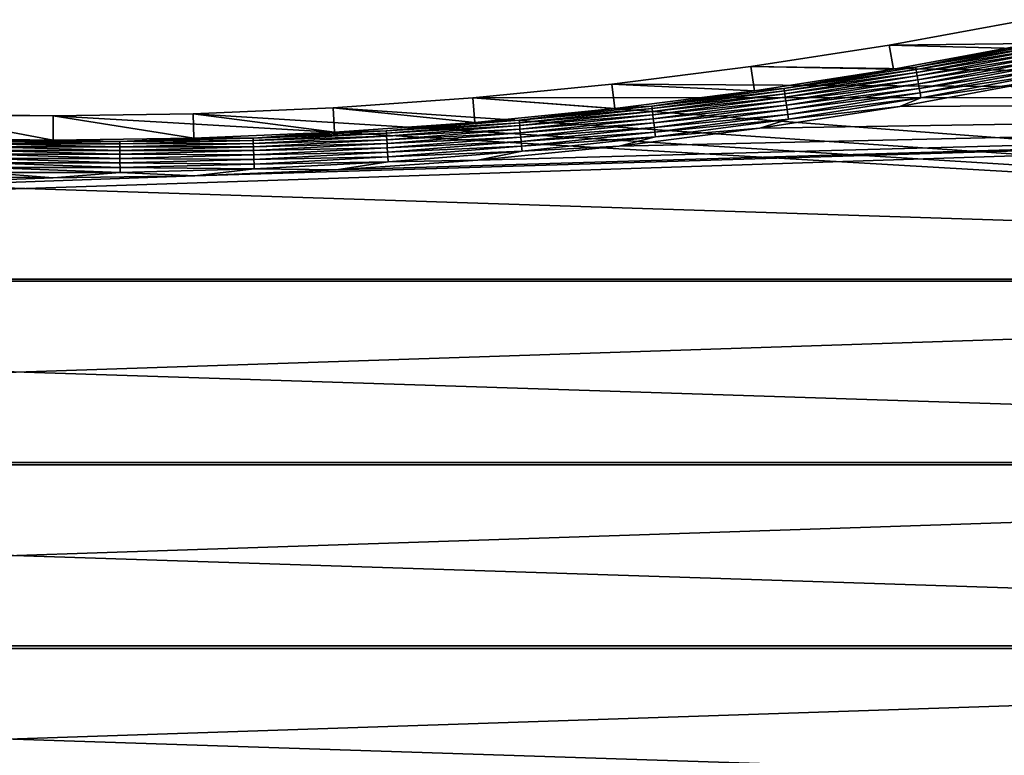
# Model space of a CAD drawing. Extents: x -320 to 320, y -695 to 695.
# Tile 66 of 169: x -4 to 107, y -177 to -94. Entities that reach past the tile are written whole.
import ezdxf

# ---------------------------------------------------------------- set-up
doc = ezdxf.new("R2010")
doc.units = 0
doc.header["$LTSCALE"] = 50.062222
for name, color, linetype in [('1', 7, 'CONTINUOUS'), ('2', 7, 'CONTINUOUS'), ('39', 7, 'CONTINUOUS'), ('87', 7, 'CONTINUOUS')]:
    doc.layers.add(name, color=color, linetype=linetype)

msp = doc.modelspace()

# ---------------------------------------------------------------- linework, layer by layer
at = {"layer": '1', "color": 7, "linetype": 'CONTINUOUS'}
for points in [[(109.41, -94.5), (319.01, -103.24), (93.94, -97.35), (109.41, -94.5)], [(93.94, -97.35), (319.01, -103.24), (78.4, -99.77), (93.94, -97.35)], [(78.4, -99.77), (319.01, -103.24), (62.79, -101.75), (78.4, -99.77)], [(62.79, -101.75), (319.01, -103.24), (47.14, -103.29), (62.79, -101.75)], [(-318.39, -123.88), (-319.01, -103.24), (318.39, -123.88), (-318.39, -123.88)], [(318.39, -123.88), (-319.01, -103.24), (0, -105.28), (318.39, -123.88)], [(0, -105.28), (-319.01, -103.24), (-15.73, -105.06), (0, -105.28)], [(47.14, -103.29), (318.39, -123.88), (31.45, -104.4), (47.14, -103.29)], [(319.01, -103.24), (318.39, -123.88), (47.14, -103.29), (319.01, -103.24)], [(15.73, -105.06), (318.39, -123.88), (0, -105.28), (15.73, -105.06)], [(31.45, -104.4), (318.39, -123.88), (15.73, -105.06), (31.45, -104.4)], [(-317.65, -144.51), (-318.39, -123.88), (317.65, -144.51), (-317.65, -144.51)], [(317.65, -144.51), (-318.39, -123.88), (318.39, -123.88), (317.65, -144.51)], [(-316.81, -165.15), (-317.65, -144.51), (316.81, -165.15), (-316.81, -165.15)], [(316.81, -165.15), (-317.65, -144.51), (317.65, -144.51), (316.81, -165.15)], [(-315.85, -185.78), (-316.81, -165.15), (315.85, -185.78), (-315.85, -185.78)], [(315.85, -185.78), (-316.81, -165.15), (316.81, -165.15), (315.85, -185.78)]]:
    msp.add_3dface(points, dxfattribs=at)
at = {"layer": '2', "color": 7, "linetype": 'CONTINUOUS'}
for points in [[(95.12, -104.25, 11), (312.01, -103.05, 11), (110.78, -101.36, 11), (95.12, -104.25, 11)], [(311.39, -123.65, 11), (312.01, -103.05, 11), (-311.39, -123.65, 11), (311.39, -123.65, 11)], [(-311.39, -123.65, 11), (312.01, -103.05, 11), (15.93, -112.05, 11), (-311.39, -123.65, 11)], [(15.93, -112.05, 11), (312.01, -103.05, 11), (31.84, -111.38, 11), (15.93, -112.05, 11)], [(31.84, -111.38, 11), (312.01, -103.05, 11), (47.73, -110.27, 11), (31.84, -111.38, 11)], [(47.73, -110.27, 11), (312.01, -103.05, 11), (63.58, -108.7, 11), (47.73, -110.27, 11)], [(63.58, -108.7, 11), (312.01, -103.05, 11), (79.38, -106.7, 11), (63.58, -108.7, 11)], [(79.38, -106.7, 11), (312.01, -103.05, 11), (95.12, -104.25, 11), (79.38, -106.7, 11)], [(-15.93, -112.05, 11), (-311.39, -123.65, 11), (0, -112.28, 11), (-15.93, -112.05, 11)], [(0, -112.28, 11), (-311.39, -123.65, 11), (15.93, -112.05, 11), (0, -112.28, 11)], [(-310.66, -144.25, 11), (311.39, -123.65, 11), (-311.39, -123.65, 11), (-310.66, -144.25, 11)], [(310.66, -144.25, 11), (311.39, -123.65, 11), (-310.66, -144.25, 11), (310.66, -144.25, 11)], [(-309.82, -164.84, 11), (310.66, -144.25, 11), (-310.66, -144.25, 11), (-309.82, -164.84, 11)], [(309.82, -164.84, 11), (310.66, -144.25, 11), (-309.82, -164.84, 11), (309.82, -164.84, 11)], [(-308.86, -185.43, 11), (309.82, -164.84, 11), (-309.82, -164.84, 11), (-308.86, -185.43, 11)], [(308.86, -185.43, 11), (309.82, -164.84, 11), (-308.86, -185.43, 11), (308.86, -185.43, 11)]]:
    msp.add_3dface(points, dxfattribs=at)
at = {"layer": '39', "color": 7, "linetype": 'CONTINUOUS'}
for points in [[(109.41, -94.5), (93.94, -97.35), (109.95, -97.19, 7.97), (109.41, -94.5)], [(109.95, -97.19, 7.97), (93.94, -97.35), (94.4, -100.05, 7.97), (109.95, -97.19, 7.97)], [(93.94, -97.35), (78.4, -99.77), (94.4, -100.05, 7.97), (93.94, -97.35)], [(78.4, -99.77), (62.79, -101.75), (78.78, -102.49, 7.97), (78.4, -99.77)], [(94.4, -100.05, 7.97), (78.4, -99.77), (78.78, -102.49, 7.97), (94.4, -100.05, 7.97)], [(62.79, -101.75), (47.14, -103.29), (63.1, -104.48, 7.97), (62.79, -101.75)], [(78.78, -102.49, 7.97), (62.79, -101.75), (63.1, -104.48, 7.97), (78.78, -102.49, 7.97)], [(47.14, -103.29), (31.45, -104.4), (47.37, -106.03, 7.97), (47.14, -103.29)], [(63.1, -104.48, 7.97), (47.14, -103.29), (47.37, -106.03, 7.97), (63.1, -104.48, 7.97)], [(0, -108.02, 7.97), (-15.73, -105.06), (-15.81, -107.8, 7.97), (0, -108.02, 7.97)], [(0, -105.28), (-15.73, -105.06), (0, -108.02, 7.97), (0, -105.28)], [(15.73, -105.06), (0, -105.28), (15.81, -107.8, 7.97), (15.73, -105.06)], [(31.45, -104.4), (15.73, -105.06), (31.6, -107.14, 7.97), (31.45, -104.4)], [(31.6, -107.14, 7.97), (15.73, -105.06), (15.81, -107.8, 7.97), (31.6, -107.14, 7.97)], [(47.37, -106.03, 7.97), (31.45, -104.4), (31.6, -107.14, 7.97), (47.37, -106.03, 7.97)], [(15.81, -107.8, 7.97), (0, -105.28), (0, -108.02, 7.97), (15.81, -107.8, 7.97)]]:
    msp.add_3dface(points, dxfattribs=at)
at = {"layer": '87', "color": 7, "linetype": 'CONTINUOUS'}
for points in [[(109.95, -97.19, 7.97), (94.4, -100.05, 7.97), (96.9, -99.84, 8.48), (109.95, -97.19, 7.97)], [(109.95, -97.19, 7.97), (96.9, -99.84, 8.48), (111.62, -97.07, 8.48), (109.95, -97.19, 7.97)], [(96.9, -99.84, 8.48), (111.68, -97.34, 8.96), (111.62, -97.07, 8.48), (96.9, -99.84, 8.48)], [(96.95, -100.11, 8.96), (111.68, -97.34, 8.96), (96.9, -99.84, 8.48), (96.95, -100.11, 8.96)], [(96.95, -100.11, 8.96), (111.74, -97.66, 9.41), (111.68, -97.34, 8.96), (96.95, -100.11, 8.96)], [(97, -100.44, 9.41), (111.74, -97.66, 9.41), (96.95, -100.11, 8.96), (97, -100.44, 9.41)], [(97, -100.44, 9.41), (111.82, -98.04, 9.81), (111.74, -97.66, 9.41), (97, -100.44, 9.41)], [(97.07, -100.82, 9.81), (111.82, -98.04, 9.81), (97, -100.44, 9.41), (97.07, -100.82, 9.81)], [(97.07, -100.82, 9.81), (111.9, -98.47, 10.16), (111.82, -98.04, 9.81), (97.07, -100.82, 9.81)], [(97.14, -101.25, 10.16), (111.9, -98.47, 10.16), (97.07, -100.82, 9.81), (97.14, -101.25, 10.16)], [(97.14, -101.25, 10.16), (112, -98.93, 10.46), (111.9, -98.47, 10.16), (97.14, -101.25, 10.16)], [(97.23, -101.71, 10.46), (112, -98.93, 10.46), (97.14, -101.25, 10.16), (97.23, -101.71, 10.46)], [(97.23, -101.71, 10.46), (112.1, -99.43, 10.69), (112, -98.93, 10.46), (97.23, -101.71, 10.46)], [(97.31, -102.21, 10.69), (112.1, -99.43, 10.69), (97.23, -101.71, 10.46), (97.31, -102.21, 10.69)], [(97.31, -102.21, 10.69), (112.2, -99.95, 10.86), (112.1, -99.43, 10.69), (97.31, -102.21, 10.69)], [(94.4, -100.05, 7.97), (78.78, -102.49, 7.97), (82.11, -102.22, 8.48), (94.4, -100.05, 7.97)], [(94.4, -100.05, 7.97), (82.11, -102.22, 8.48), (96.9, -99.84, 8.48), (94.4, -100.05, 7.97)], [(82.11, -102.22, 8.48), (96.95, -100.11, 8.96), (96.9, -99.84, 8.48), (82.11, -102.22, 8.48)], [(82.15, -102.49, 8.96), (96.95, -100.11, 8.96), (82.11, -102.22, 8.48), (82.15, -102.49, 8.96)], [(82.15, -102.49, 8.96), (97, -100.44, 9.41), (96.95, -100.11, 8.96), (82.15, -102.49, 8.96)], [(82.2, -102.82, 9.41), (97, -100.44, 9.41), (82.15, -102.49, 8.96), (82.2, -102.82, 9.41)], [(82.2, -102.82, 9.41), (97.07, -100.82, 9.81), (97, -100.44, 9.41), (82.2, -102.82, 9.41)], [(97.4, -102.73, 10.86), (112.2, -99.95, 10.86), (97.31, -102.21, 10.69), (97.4, -102.73, 10.86)], [(97.4, -102.73, 10.86), (112.31, -100.48, 10.97), (112.2, -99.95, 10.86), (97.4, -102.73, 10.86)], [(97.5, -103.27, 10.97), (112.31, -100.48, 10.97), (97.4, -102.73, 10.86), (97.5, -103.27, 10.97)], [(97.5, -103.27, 10.97), (110.78, -101.36, 11), (112.31, -100.48, 10.97), (97.5, -103.27, 10.97)], [(82.25, -103.2, 9.81), (97.07, -100.82, 9.81), (82.2, -102.82, 9.41), (82.25, -103.2, 9.81)], [(82.25, -103.2, 9.81), (97.14, -101.25, 10.16), (97.07, -100.82, 9.81), (82.25, -103.2, 9.81)], [(82.32, -103.63, 10.16), (97.14, -101.25, 10.16), (82.25, -103.2, 9.81), (82.32, -103.63, 10.16)], [(82.32, -103.63, 10.16), (97.23, -101.71, 10.46), (97.14, -101.25, 10.16), (82.32, -103.63, 10.16)], [(82.38, -104.1, 10.46), (97.23, -101.71, 10.46), (82.32, -103.63, 10.16), (82.38, -104.1, 10.46)], [(82.38, -104.1, 10.46), (97.31, -102.21, 10.69), (97.23, -101.71, 10.46), (82.38, -104.1, 10.46)], [(95.12, -104.25, 11), (110.78, -101.36, 11), (97.5, -103.27, 10.97), (95.12, -104.25, 11)], [(78.78, -102.49, 7.97), (63.1, -104.48, 7.97), (67.26, -104.21, 8.48), (78.78, -102.49, 7.97)], [(78.78, -102.49, 7.97), (67.26, -104.21, 8.48), (82.11, -102.22, 8.48), (78.78, -102.49, 7.97)], [(67.26, -104.21, 8.48), (82.15, -102.49, 8.96), (82.11, -102.22, 8.48), (67.26, -104.21, 8.48)], [(67.29, -104.48, 8.96), (82.15, -102.49, 8.96), (67.26, -104.21, 8.48), (67.29, -104.48, 8.96)], [(67.29, -104.48, 8.96), (82.2, -102.82, 9.41), (82.15, -102.49, 8.96), (67.29, -104.48, 8.96)], [(67.33, -104.81, 9.41), (82.2, -102.82, 9.41), (67.29, -104.48, 8.96), (67.33, -104.81, 9.41)], [(67.33, -104.81, 9.41), (82.25, -103.2, 9.81), (82.2, -102.82, 9.41), (67.33, -104.81, 9.41)], [(82.46, -104.6, 10.69), (97.31, -102.21, 10.69), (82.38, -104.1, 10.46), (82.46, -104.6, 10.69)], [(82.46, -104.6, 10.69), (97.4, -102.73, 10.86), (97.31, -102.21, 10.69), (82.46, -104.6, 10.69)], [(82.54, -105.13, 10.86), (97.4, -102.73, 10.86), (82.46, -104.6, 10.69), (82.54, -105.13, 10.86)], [(82.54, -105.13, 10.86), (97.5, -103.27, 10.97), (97.4, -102.73, 10.86), (82.54, -105.13, 10.86)], [(67.38, -105.19, 9.81), (82.25, -103.2, 9.81), (67.33, -104.81, 9.41), (67.38, -105.19, 9.81)], [(67.38, -105.19, 9.81), (82.32, -103.63, 10.16), (82.25, -103.2, 9.81), (67.38, -105.19, 9.81)], [(67.43, -105.62, 10.16), (82.32, -103.63, 10.16), (67.38, -105.19, 9.81), (67.43, -105.62, 10.16)], [(67.43, -105.62, 10.16), (82.38, -104.1, 10.46), (82.32, -103.63, 10.16), (67.43, -105.62, 10.16)], [(82.62, -105.67, 10.97), (97.5, -103.27, 10.97), (82.54, -105.13, 10.86), (82.62, -105.67, 10.97)], [(82.62, -105.67, 10.97), (95.12, -104.25, 11), (97.5, -103.27, 10.97), (82.62, -105.67, 10.97)], [(63.1, -104.48, 7.97), (47.37, -106.03, 7.97), (52.36, -105.8, 8.48), (63.1, -104.48, 7.97)], [(63.1, -104.48, 7.97), (52.36, -105.8, 8.48), (67.26, -104.21, 8.48), (63.1, -104.48, 7.97)], [(52.36, -105.8, 8.48), (67.29, -104.48, 8.96), (67.26, -104.21, 8.48), (52.36, -105.8, 8.48)], [(52.39, -106.07, 8.96), (67.29, -104.48, 8.96), (52.36, -105.8, 8.48), (52.39, -106.07, 8.96)], [(52.39, -106.07, 8.96), (67.33, -104.81, 9.41), (67.29, -104.48, 8.96), (52.39, -106.07, 8.96)], [(52.42, -106.4, 9.41), (67.33, -104.81, 9.41), (52.39, -106.07, 8.96), (52.42, -106.4, 9.41)], [(52.42, -106.4, 9.41), (67.38, -105.19, 9.81), (67.33, -104.81, 9.41), (52.42, -106.4, 9.41)], [(67.49, -106.09, 10.46), (82.38, -104.1, 10.46), (67.43, -105.62, 10.16), (67.49, -106.09, 10.46)], [(67.49, -106.09, 10.46), (82.46, -104.6, 10.69), (82.38, -104.1, 10.46), (67.49, -106.09, 10.46)], [(67.55, -106.6, 10.69), (82.46, -104.6, 10.69), (67.49, -106.09, 10.46), (67.55, -106.6, 10.69)], [(67.55, -106.6, 10.69), (82.54, -105.13, 10.86), (82.46, -104.6, 10.69), (67.55, -106.6, 10.69)], [(79.38, -106.7, 11), (95.12, -104.25, 11), (82.62, -105.67, 10.97), (79.38, -106.7, 11)], [(47.37, -106.03, 7.97), (31.6, -107.14, 7.97), (37.43, -106.99, 8.48), (47.37, -106.03, 7.97)], [(47.37, -106.03, 7.97), (37.43, -106.99, 8.48), (52.36, -105.8, 8.48), (47.37, -106.03, 7.97)], [(37.43, -106.99, 8.48), (52.39, -106.07, 8.96), (52.36, -105.8, 8.48), (37.43, -106.99, 8.48)], [(37.45, -107.26, 8.96), (52.39, -106.07, 8.96), (37.43, -106.99, 8.48), (37.45, -107.26, 8.96)], [(37.45, -107.26, 8.96), (52.42, -106.4, 9.41), (52.39, -106.07, 8.96), (37.45, -107.26, 8.96)], [(52.45, -106.79, 9.81), (67.38, -105.19, 9.81), (52.42, -106.4, 9.41), (52.45, -106.79, 9.81)], [(52.45, -106.79, 9.81), (67.43, -105.62, 10.16), (67.38, -105.19, 9.81), (52.45, -106.79, 9.81)], [(52.49, -107.22, 10.16), (67.43, -105.62, 10.16), (52.45, -106.79, 9.81), (52.49, -107.22, 10.16)], [(52.49, -107.22, 10.16), (67.49, -106.09, 10.46), (67.43, -105.62, 10.16), (52.49, -107.22, 10.16)], [(52.54, -107.69, 10.46), (67.49, -106.09, 10.46), (52.49, -107.22, 10.16), (52.54, -107.69, 10.46)], [(52.54, -107.69, 10.46), (67.55, -106.6, 10.69), (67.49, -106.09, 10.46), (52.54, -107.69, 10.46)], [(67.61, -107.12, 10.86), (82.54, -105.13, 10.86), (67.55, -106.6, 10.69), (67.61, -107.12, 10.86)], [(67.61, -107.12, 10.86), (82.62, -105.67, 10.97), (82.54, -105.13, 10.86), (67.61, -107.12, 10.86)], [(67.67, -107.67, 10.97), (82.62, -105.67, 10.97), (67.61, -107.12, 10.86), (67.67, -107.67, 10.97)], [(67.67, -107.67, 10.97), (79.38, -106.7, 11), (82.62, -105.67, 10.97), (67.67, -107.67, 10.97)], [(31.6, -107.14, 7.97), (15.81, -107.8, 7.97), (22.47, -107.79, 8.48), (31.6, -107.14, 7.97)], [(31.6, -107.14, 7.97), (22.47, -107.79, 8.48), (37.43, -106.99, 8.48), (31.6, -107.14, 7.97)], [(22.47, -107.79, 8.48), (37.45, -107.26, 8.96), (37.43, -106.99, 8.48), (22.47, -107.79, 8.48)], [(22.48, -108.06, 8.96), (37.45, -107.26, 8.96), (22.47, -107.79, 8.48), (22.48, -108.06, 8.96)], [(22.48, -108.06, 8.96), (37.47, -107.6, 9.41), (37.45, -107.26, 8.96), (22.48, -108.06, 8.96)], [(37.47, -107.6, 9.41), (52.42, -106.4, 9.41), (37.45, -107.26, 8.96), (37.47, -107.6, 9.41)], [(37.47, -107.6, 9.41), (52.45, -106.79, 9.81), (52.42, -106.4, 9.41), (37.47, -107.6, 9.41)], [(37.49, -107.98, 9.81), (52.45, -106.79, 9.81), (37.47, -107.6, 9.41), (37.49, -107.98, 9.81)], [(37.49, -107.98, 9.81), (52.49, -107.22, 10.16), (52.45, -106.79, 9.81), (37.49, -107.98, 9.81)], [(37.52, -108.41, 10.16), (52.49, -107.22, 10.16), (37.49, -107.98, 9.81), (37.52, -108.41, 10.16)], [(37.52, -108.41, 10.16), (52.54, -107.69, 10.46), (52.49, -107.22, 10.16), (37.52, -108.41, 10.16)], [(52.59, -108.19, 10.69), (67.55, -106.6, 10.69), (52.54, -107.69, 10.46), (52.59, -108.19, 10.69)], [(52.59, -108.19, 10.69), (67.61, -107.12, 10.86), (67.55, -106.6, 10.69), (52.59, -108.19, 10.69)], [(52.63, -108.72, 10.86), (67.61, -107.12, 10.86), (52.59, -108.19, 10.69), (52.63, -108.72, 10.86)], [(52.63, -108.72, 10.86), (67.67, -107.67, 10.97), (67.61, -107.12, 10.86), (52.63, -108.72, 10.86)], [(63.58, -108.7, 11), (79.38, -106.7, 11), (67.67, -107.67, 10.97), (63.58, -108.7, 11)], [(0, -108.02, 7.97), (-15.81, -107.8, 7.97), (-7.49, -108.18, 8.48), (0, -108.02, 7.97)], [(0, -108.02, 7.97), (-7.49, -108.18, 8.48), (7.49, -108.18, 8.48), (0, -108.02, 7.97)], [(-7.49, -108.46, 8.96), (7.49, -108.46, 8.96), (-7.49, -108.18, 8.48), (-7.49, -108.46, 8.96)], [(-7.49, -108.18, 8.48), (7.49, -108.46, 8.96), (7.49, -108.18, 8.48), (-7.49, -108.18, 8.48)], [(15.81, -107.8, 7.97), (0, -108.02, 7.97), (7.49, -108.18, 8.48), (15.81, -107.8, 7.97)], [(15.81, -107.8, 7.97), (7.49, -108.18, 8.48), (22.47, -107.79, 8.48), (15.81, -107.8, 7.97)], [(7.49, -108.18, 8.48), (22.48, -108.06, 8.96), (22.47, -107.79, 8.48), (7.49, -108.18, 8.48)], [(7.49, -108.46, 8.96), (22.49, -108.39, 9.41), (22.48, -108.06, 8.96), (7.49, -108.46, 8.96)], [(7.49, -108.46, 8.96), (22.48, -108.06, 8.96), (7.49, -108.18, 8.48), (7.49, -108.46, 8.96)], [(22.49, -108.39, 9.41), (37.47, -107.6, 9.41), (22.48, -108.06, 8.96), (22.49, -108.39, 9.41)], [(22.49, -108.39, 9.41), (37.49, -107.98, 9.81), (37.47, -107.6, 9.41), (22.49, -108.39, 9.41)], [(22.51, -108.78, 9.81), (37.49, -107.98, 9.81), (22.49, -108.39, 9.41), (22.51, -108.78, 9.81)], [(22.51, -108.78, 9.81), (37.52, -108.41, 10.16), (37.49, -107.98, 9.81), (22.51, -108.78, 9.81)], [(37.55, -108.89, 10.46), (52.54, -107.69, 10.46), (37.52, -108.41, 10.16), (37.55, -108.89, 10.46)], [(37.55, -108.89, 10.46), (52.59, -108.19, 10.69), (52.54, -107.69, 10.46), (37.55, -108.89, 10.46)], [(37.59, -109.39, 10.69), (52.59, -108.19, 10.69), (37.55, -108.89, 10.46), (37.59, -109.39, 10.69)], [(37.59, -109.39, 10.69), (52.63, -108.72, 10.86), (52.59, -108.19, 10.69), (37.59, -109.39, 10.69)], [(52.69, -109.27, 10.97), (67.67, -107.67, 10.97), (52.63, -108.72, 10.86), (52.69, -109.27, 10.97)], [(52.69, -109.27, 10.97), (63.58, -108.7, 11), (67.67, -107.67, 10.97), (52.69, -109.27, 10.97)], [(-7.51, -109.61, 10.16), (7.51, -109.61, 10.16), (-7.5, -109.18, 9.81), (-7.51, -109.61, 10.16)], [(-7.5, -108.79, 9.41), (7.5, -108.79, 9.41), (-7.49, -108.46, 8.96), (-7.5, -108.79, 9.41)], [(-7.5, -109.18, 9.81), (7.5, -109.18, 9.81), (-7.5, -108.79, 9.41), (-7.5, -109.18, 9.81)], [(-7.5, -108.79, 9.41), (7.5, -109.18, 9.81), (7.5, -108.79, 9.41), (-7.5, -108.79, 9.41)], [(-7.5, -109.18, 9.81), (7.51, -109.61, 10.16), (7.5, -109.18, 9.81), (-7.5, -109.18, 9.81)], [(-7.49, -108.46, 8.96), (7.5, -108.79, 9.41), (7.49, -108.46, 8.96), (-7.49, -108.46, 8.96)], [(7.5, -108.79, 9.41), (22.49, -108.39, 9.41), (7.49, -108.46, 8.96), (7.5, -108.79, 9.41)], [(7.5, -108.79, 9.41), (22.51, -108.78, 9.81), (22.49, -108.39, 9.41), (7.5, -108.79, 9.41)], [(7.5, -109.18, 9.81), (22.52, -109.21, 10.16), (22.51, -108.78, 9.81), (7.5, -109.18, 9.81)], [(7.5, -109.18, 9.81), (22.51, -108.78, 9.81), (7.5, -108.79, 9.41), (7.5, -109.18, 9.81)], [(7.51, -109.61, 10.16), (22.52, -109.21, 10.16), (7.5, -109.18, 9.81), (7.51, -109.61, 10.16)], [(7.51, -109.61, 10.16), (22.54, -109.69, 10.46), (22.52, -109.21, 10.16), (7.51, -109.61, 10.16)], [(22.52, -109.21, 10.16), (37.52, -108.41, 10.16), (22.51, -108.78, 9.81), (22.52, -109.21, 10.16)], [(22.52, -109.21, 10.16), (37.55, -108.89, 10.46), (37.52, -108.41, 10.16), (22.52, -109.21, 10.16)], [(22.54, -109.69, 10.46), (37.55, -108.89, 10.46), (22.52, -109.21, 10.16), (22.54, -109.69, 10.46)], [(22.54, -109.69, 10.46), (37.59, -109.39, 10.69), (37.55, -108.89, 10.46), (22.54, -109.69, 10.46)], [(22.56, -110.19, 10.69), (37.59, -109.39, 10.69), (22.54, -109.69, 10.46), (22.56, -110.19, 10.69)], [(22.56, -110.19, 10.69), (37.62, -109.92, 10.86), (37.59, -109.39, 10.69), (22.56, -110.19, 10.69)], [(37.62, -109.92, 10.86), (52.63, -108.72, 10.86), (37.59, -109.39, 10.69), (37.62, -109.92, 10.86)], [(37.62, -109.92, 10.86), (52.69, -109.27, 10.97), (52.63, -108.72, 10.86), (37.62, -109.92, 10.86)], [(37.66, -110.47, 10.97), (52.69, -109.27, 10.97), (37.62, -109.92, 10.86), (37.66, -110.47, 10.97)], [(37.66, -110.47, 10.97), (47.73, -110.27, 11), (52.69, -109.27, 10.97), (37.66, -110.47, 10.97)], [(47.73, -110.27, 11), (63.58, -108.7, 11), (52.69, -109.27, 10.97), (47.73, -110.27, 11)], [(-7.53, -111.12, 10.86), (7.53, -111.12, 10.86), (-7.52, -110.59, 10.69), (-7.53, -111.12, 10.86)], [(-7.52, -110.09, 10.46), (7.52, -110.09, 10.46), (-7.51, -109.61, 10.16), (-7.52, -110.09, 10.46)], [(-7.52, -110.59, 10.69), (7.52, -110.59, 10.69), (-7.52, -110.09, 10.46), (-7.52, -110.59, 10.69)], [(-7.52, -110.09, 10.46), (7.52, -110.59, 10.69), (7.52, -110.09, 10.46), (-7.52, -110.09, 10.46)], [(-7.52, -110.59, 10.69), (7.53, -111.12, 10.86), (7.52, -110.59, 10.69), (-7.52, -110.59, 10.69)], [(-7.51, -109.61, 10.16), (7.52, -110.09, 10.46), (7.51, -109.61, 10.16), (-7.51, -109.61, 10.16)], [(7.52, -110.09, 10.46), (22.54, -109.69, 10.46), (7.51, -109.61, 10.16), (7.52, -110.09, 10.46)], [(7.52, -110.09, 10.46), (22.56, -110.19, 10.69), (22.54, -109.69, 10.46), (7.52, -110.09, 10.46)], [(7.52, -110.59, 10.69), (22.56, -110.19, 10.69), (7.52, -110.09, 10.46), (7.52, -110.59, 10.69)], [(7.52, -110.59, 10.69), (22.58, -110.72, 10.86), (22.56, -110.19, 10.69), (7.52, -110.59, 10.69)], [(7.53, -111.12, 10.86), (22.58, -110.72, 10.86), (7.52, -110.59, 10.69), (7.53, -111.12, 10.86)], [(22.58, -110.72, 10.86), (37.62, -109.92, 10.86), (22.56, -110.19, 10.69), (22.58, -110.72, 10.86)], [(22.58, -110.72, 10.86), (37.66, -110.47, 10.97), (37.62, -109.92, 10.86), (22.58, -110.72, 10.86)], [(22.61, -111.27, 10.97), (37.66, -110.47, 10.97), (22.58, -110.72, 10.86), (22.61, -111.27, 10.97)], [(22.61, -111.27, 10.97), (31.84, -111.38, 11), (37.66, -110.47, 10.97), (22.61, -111.27, 10.97)], [(31.84, -111.38, 11), (47.73, -110.27, 11), (37.66, -110.47, 10.97), (31.84, -111.38, 11)], [(-15.93, -112.05, 11), (0, -112.28, 11), (-7.54, -111.67, 10.97), (-15.93, -112.05, 11)], [(-7.54, -111.67, 10.97), (7.54, -111.67, 10.97), (-7.53, -111.12, 10.86), (-7.54, -111.67, 10.97)], [(-7.54, -111.67, 10.97), (0, -112.28, 11), (7.54, -111.67, 10.97), (-7.54, -111.67, 10.97)], [(-7.53, -111.12, 10.86), (7.54, -111.67, 10.97), (7.53, -111.12, 10.86), (-7.53, -111.12, 10.86)], [(0, -112.28, 11), (15.93, -112.05, 11), (7.54, -111.67, 10.97), (0, -112.28, 11)], [(7.53, -111.12, 10.86), (22.61, -111.27, 10.97), (22.58, -110.72, 10.86), (7.53, -111.12, 10.86)], [(7.54, -111.67, 10.97), (22.61, -111.27, 10.97), (7.53, -111.12, 10.86), (7.54, -111.67, 10.97)], [(7.54, -111.67, 10.97), (15.93, -112.05, 11), (22.61, -111.27, 10.97), (7.54, -111.67, 10.97)], [(15.93, -112.05, 11), (31.84, -111.38, 11), (22.61, -111.27, 10.97), (15.93, -112.05, 11)]]:
    msp.add_3dface(points, dxfattribs=at)

doc.saveas('drawing.dxf')
